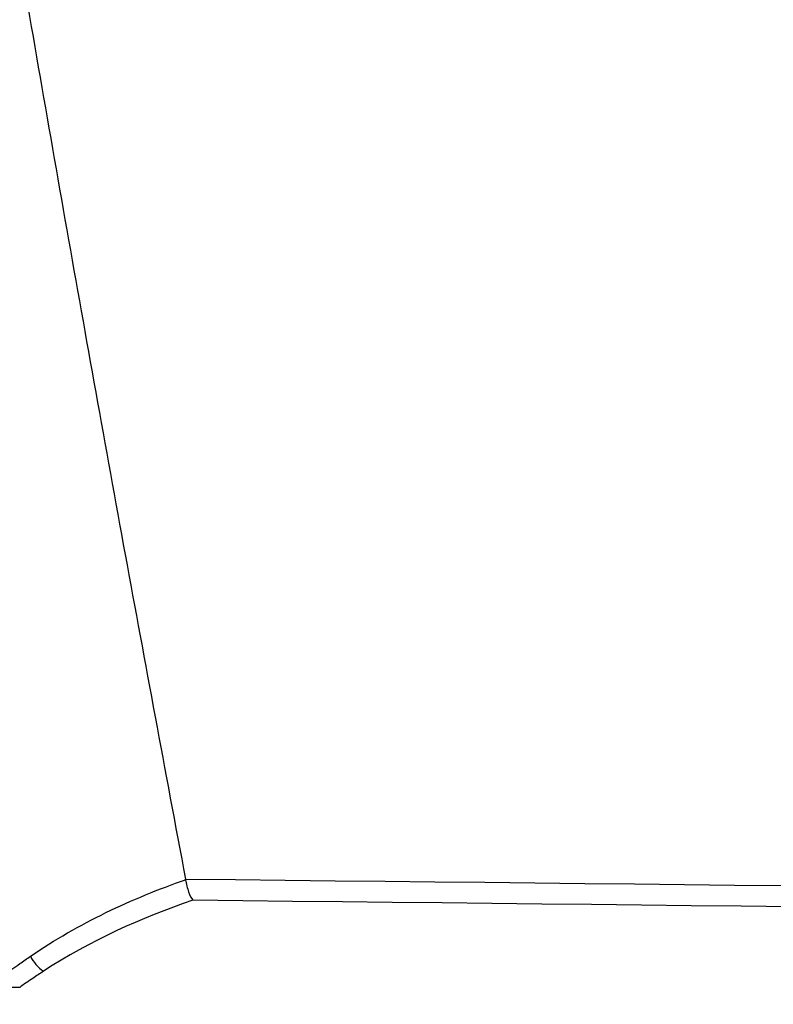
# Model space of a CAD drawing. Header units: millimetres. Extents: x 82 to 1337, y -230 to 1154.
# Tile 150 of 217: x 1011 to 1027, y 350 to 371. Entities that reach past the tile are written whole.
import ezdxf

# ---------------------------------------------------------------- set-up
doc = ezdxf.new("R2010")
doc.units = ezdxf.units.MM

msp = doc.modelspace()

# ---------------------------------------------------------------- linework, layer by layer
at = {"color": 7, "linetype": 'Continuous', "lineweight": 25}
msp.add_line((1014.618, 352.523), (1014.616, 352.535), dxfattribs=at)
msp.add_arc((1012.101, 351.284), 0.85, 206.3335, 234.9226, dxfattribs=at)
for points, knots in [([(999.052, 462.961), (999.161, 461.804), (999.38, 459.492), (999.721, 456.024), (1000.071, 452.558), (1000.431, 449.093), (1000.801, 445.628), (1001.182, 442.165), (1001.572, 438.703), (1001.973, 435.242), (1002.384, 431.783), (1002.804, 428.324), (1003.235, 424.866), (1003.676, 421.41), (1004.127, 417.954), (1004.589, 414.5), (1005.06, 411.047), (1005.702, 406.442), (1006.53, 400.688), (1007.564, 393.788), (1008.638, 386.895), (1009.752, 380.009), (1010.906, 373.129), (1012.101, 366.257), (1013.333, 359.391), (1014.189, 354.82), (1014.616, 352.535)], [0, 0, 0, 0, 0.031233, 0.062465, 0.093696, 0.124926, 0.156156, 0.187386, 0.218616, 0.249847, 0.281078, 0.31231, 0.343544, 0.374779, 0.406016, 0.437255, 0.468497, 0.499741, 0.56229, 0.624831, 0.687364, 0.749893, 0.812419, 0.874944, 0.93747, 1, 1, 1, 1]), ([(1011.339, 350.907), (1011.853, 351.255), (1012.387, 351.559), (1013.484, 352.094), (1014.046, 352.324), (1014.618, 352.523)], [0, 0, 0, 0, 0.5, 0.5, 1, 1, 1, 1]), ([(1014.618, 352.523), (1014.633, 352.43), (1014.655, 352.341), (1014.709, 352.191), (1014.741, 352.128), (1014.772, 352.088)], [0, 0, 0, 0, 0.5, 0.5, 1, 1, 1, 1]), ([(1010.947, 350.629), (1011.002, 350.67), (1011.057, 350.71), (1011.113, 350.749), (1011.188, 350.803), (1011.263, 350.855), (1011.339, 350.907)], [0, 0, 0, 0, 0.0002428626, 0.0002428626, 0.0002428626, 0.0005701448, 0.0005701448, 0.0005701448, 0.0005701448]), ([(1011.613, 350.588), (1011.537, 350.539), (1011.461, 350.489), (1011.386, 350.438), (1011.294, 350.376), (1011.202, 350.311), (1011.111, 350.246)], [0, 0, 0, 0, 0.0003195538, 0.0003195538, 0.0003195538, 0.0007127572, 0.0007127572, 0.0007127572, 0.0007127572])]:
    msp.add_open_spline(points, degree=3, knots=knots, dxfattribs=at)
for points in [[(1014.616, 352.535), (1059.629, 352.055), (1104.642, 351.54), (1149.654, 350.967)], [(1014.772, 352.088), (1013.673, 351.716), (1012.607, 351.231), (1011.613, 350.588)], [(1149.654, 350.491), (1104.694, 351.074), (1059.733, 351.598), (1014.772, 352.088)], [(1011.111, 350.246), (1008.313, 350.228), (1005.519, 350.121), (1002.743, 349.89)]]:
    msp.add_open_spline(points, degree=3, dxfattribs=at)

doc.saveas('drawing.dxf')
